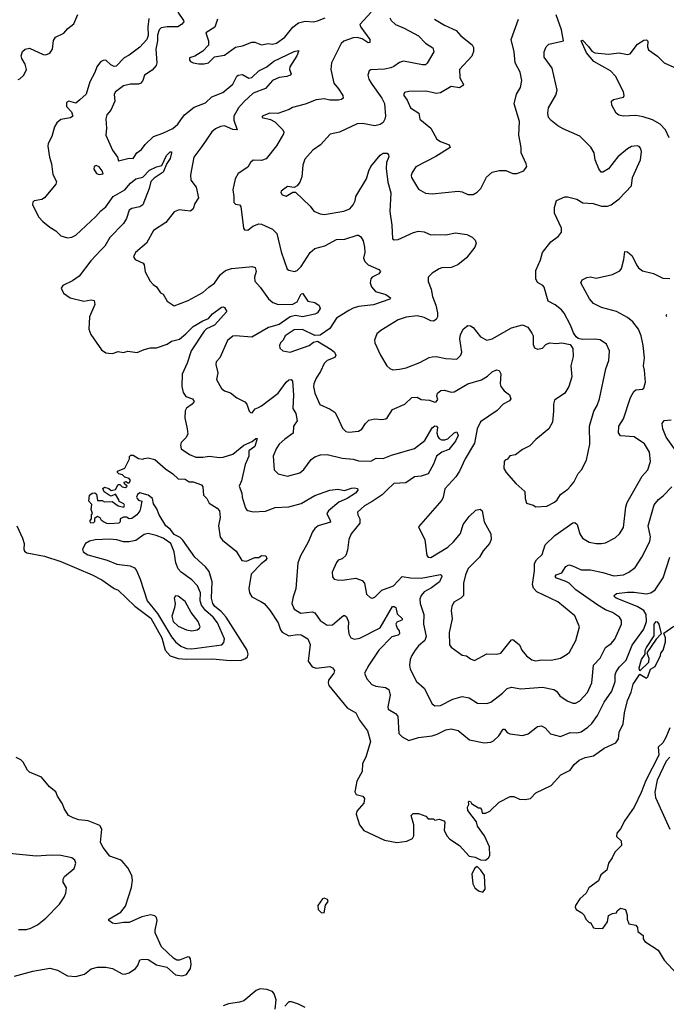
# Model space of a CAD drawing. Extents: x 2199565 to 2323334, y 894172 to 1018966.
# Tile 107 of 256: x 2280244 to 2284979, y 927482 to 934690. Entities that reach past the tile are written whole.
import ezdxf

# ---------------------------------------------------------------- set-up
doc = ezdxf.new("R2010")
doc.units = 0

msp = doc.modelspace()

# ---------------------------------------------------------------- linework, layer by layer
at = {"layer": '0CON10XD'}
for points in [[(2281401.1, 934745), (2281444, 934685), (2281445.7, 934674.3), (2281430, 934655), (2281401.7, 934638.3), (2281325, 934639.2), (2281279.1, 934630.9), (2281265.5, 934615), (2281253.4, 934576.6), (2281254.2, 934535), (2281240.8, 934475), (2281247.3, 934375), (2281243.8, 934355), (2281215, 934321.9), (2281158.6, 934285), (2281146.5, 934245), (2281132.5, 934225), (2281115, 934217.7), (2281055, 934217.8), (2281005, 934207.2), (2280945, 934163.1), (2280936.8, 934145), (2280940, 934095), (2280910.9, 934029.1), (2280882, 933995), (2280876, 933965), (2280880.6, 933895), (2280873.8, 933843.8), (2280925, 933734), (2280960.8, 933685), (2280967.5, 933657.5), (2281045, 933677.5), (2281075, 933673.3), (2281101.9, 933715), (2281135, 933740.6), (2281162.4, 933777.6), (2281224.8, 933835.2), (2281291.3, 933858.7), (2281365, 933894), (2281402.1, 933925), (2281424, 933956), (2281451.1, 933995), (2281521.2, 934048.8), (2281605, 934080.5), (2281650, 934125), (2281732.2, 934157.8), (2281805, 934219.2), (2281834, 934276), (2281844.6, 934285.4), (2281875, 934288.1), (2281922.7, 934262.7), (2281945, 934267.1), (2281995, 934316.1), (2282055, 934345.8), (2282104.4, 934385.6), (2282255, 934458), (2282285.6, 934465.6), (2282286.7, 934456.7), (2282274.2, 934425), (2282222.2, 934345), (2282220.5, 934325), (2282231.9, 934295), (2282225.7, 934285), (2282200, 934275), (2282145, 934267.8), (2282095, 934246.2), (2282043.2, 934186.8), (2281955, 934152.3), (2281888.6, 934091.4), (2281845.3, 934045), (2281812.7, 933985), (2281813.4, 933955), (2281836, 933885), (2281805, 933886.9), (2281745, 933913.5), (2281715, 933909.2), (2281678.5, 933891.5), (2281651.5, 933868.5), (2281578.7, 933761.3), (2281518.5, 933685), (2281494.3, 933555.7), (2281498, 933515), (2281535.7, 933465), (2281554, 933385), (2281526, 933344), (2281513.8, 933305), (2281495, 933289.2), (2281412.2, 933297.8), (2281376.1, 933283.9), (2281314, 933205), (2281223.7, 933146.3), (2281172.9, 933055), (2281091.2, 932985), (2281077.5, 932955), (2281090, 932935), (2281148.6, 932908.6), (2281155.8, 932895.8), (2281164, 932845), (2281199.2, 932775), (2281220.9, 932750.9), (2281246.2, 932735), (2281275, 932691.2), (2281295, 932680), (2281325, 932628.8), (2281375, 932596), (2281478.8, 932635), (2281585, 932691.9), (2281628.1, 932731.9), (2281669.8, 932760.2), (2281715.3, 932824.7), (2281752, 932855), (2281795, 932869.6), (2281925, 932881.5), (2281945, 932882.9), (2281968.8, 932875), (2281975.7, 932845.7), (2281964.4, 932805), (2281966.9, 932775), (2282005, 932732.9), (2282065.5, 932645.5), (2282098.8, 932618.8), (2282135.8, 932605.8), (2282245, 932608.5), (2282276.4, 932625), (2282305, 932682.5), (2282316.7, 932685), (2282326, 932674), (2282355, 932628.9), (2282405, 932620.7), (2282437.2, 932597.2), (2282443.8, 932575), (2282425, 932544.7), (2282405, 932534.7), (2282315, 932513.7), (2282265, 932524.5), (2282225, 932515.2), (2282145, 932458.3), (2282065, 932436.1), (2281945, 932366), (2281825, 932376.2), (2281805, 932372.2), (2281765, 932342.5), (2281710.8, 932215), (2281683.3, 932185), (2281680, 932165), (2281694.2, 932105), (2281685.6, 932055), (2281721.2, 931991.2), (2281745, 931973.5), (2281788.8, 931958.8), (2281835, 931921.4), (2281892.3, 931892.3), (2281907.5, 931875), (2281923.8, 931825), (2281935, 931813.8), (2281947.3, 931812.7), (2281968.6, 931841.4), (2281992.3, 931852.3), (2282015, 931862.9), (2282137.1, 931955), (2282195, 932036.7), (2282215, 932054.3), (2282232.5, 932055), (2282242.7, 932042.7), (2282249.7, 931945), (2282243.5, 931845), (2282266.1, 931806.1), (2282276.3, 931753.7), (2282250, 931715), (2282248, 931662), (2282185, 931619.2), (2282145, 931583.3), (2282121.8, 931548.2), (2282099.4, 931495), (2282108.8, 931395), (2282135.8, 931365.8), (2282205, 931347.5), (2282296.3, 931373.7), (2282325, 931397.5), (2282378.9, 931471.1), (2282405, 931489.4), (2282446.1, 931503.9), (2282495, 931506.8), (2282605, 931480.5), (2282687.3, 931472.7), (2282725, 931460.5), (2282815, 931458.6), (2282855, 931480), (2282905, 931477.8), (2282967, 931503), (2283135, 931550), (2283211.5, 931608.5), (2283265, 931702.5), (2283285, 931717.8), (2283296, 931715), (2283302.9, 931705), (2283300, 931665), (2283305, 931638.8), (2283315, 931624.3), (2283333.9, 931613.9), (2283356.3, 931613.7), (2283378.3, 931621.7), (2283425, 931665.8), (2283445, 931673.3), (2283454.4, 931645), (2283435.4, 931605), (2283386.6, 931543.4), (2283335, 931524.7), (2283296.3, 931493.7), (2283275, 931436), (2283235, 931365.8), (2283185, 931349.1), (2283135, 931343.3), (2283071.5, 931298.5), (2282985, 931295.3), (2282933.6, 931246.4), (2282897.8, 931212.2), (2282825, 931162.2), (2282768.1, 931131.9), (2282716.7, 931085), (2282719.2, 931065), (2282734.5, 931035), (2282735.8, 931005), (2282670.6, 930925), (2282655.5, 930884.5), (2282644.2, 930805.8), (2282631.7, 930768.3), (2282605, 930743.3), (2282577, 930733), (2282564, 930716), (2282533.3, 930645), (2282535, 930612.5), (2282547.5, 930595), (2282568.3, 930588.3), (2282605, 930586.2), (2282705, 930602.2), (2282753.3, 930585), (2282770, 930565), (2282785, 930483.8), (2282810.3, 930460.3), (2282825, 930455.8), (2282845, 930462.5), (2282895, 930513.3), (2282982.5, 930545), (2283045, 930614.4), (2283105, 930604.6), (2283185, 930601.9), (2283325, 930627.5), (2283333.8, 930623.8), (2283335.7, 930615), (2283317.8, 930575), (2283259.1, 930530.9), (2283205, 930502.7), (2283183.6, 930475), (2283173.3, 930446.7), (2283176.1, 930415), (2283203.8, 930335), (2283200.4, 930265), (2283221.8, 930175), (2283211.5, 930145), (2283164.4, 930105), (2283140.5, 930075), (2283114.6, 930035.4), (2283104.5, 930005.5), (2283099.2, 929965), (2283104.3, 929935), (2283148.8, 929845), (2283205, 929797.5), (2283265, 929682.5), (2283285, 929666.2), (2283325, 929668.6), (2283415, 929715.5), (2283485.5, 929734.5), (2283535.4, 929725.4), (2283595.9, 929685.9), (2283665, 929684), (2283695, 929693.8), (2283780.7, 929759.3), (2283815, 929792.9), (2283845, 929802.5), (2283915, 929790.8), (2284073.7, 929803.7), (2284155, 929785.8), (2284174.3, 929774.3), (2284200.7, 929740.7), (2284252.4, 929702.4), (2284295, 929687.1), (2284315, 929687.1), (2284347, 929703), (2284402.2, 929765), (2284432.7, 929835), (2284445.5, 929964.5), (2284495, 930016.9), (2284535, 930092.9), (2284575, 930123.1), (2284602.5, 930155), (2284650.6, 930265), (2284651.7, 930291.7), (2284636.2, 930315), (2284585, 930350), (2284535, 930370), (2284477.1, 930405), (2284317.1, 930517.1), (2284267.5, 930565), (2284238.6, 930578.6), (2284175, 930602.1), (2284164.4, 930615), (2284173.6, 930626.4), (2284215, 930640), (2284243.3, 930686.7), (2284265, 930698.8), (2284292.8, 930692.8), (2284355, 930662.9), (2284425, 930663.5), (2284515, 930643.8), (2284595, 930617.9), (2284665, 930625.5), (2284705.3, 930644.7), (2284750.2, 930679.8), (2284800, 930755), (2284859.8, 930870.2), (2284863.3, 930905), (2284847.5, 930985), (2284891.1, 931138.9), (2284921.7, 931178.3), (2284956, 931204), (2285020.5, 931269.5)], [(2282816.8, 934745), (2282735.7, 934655), (2282742.2, 934635), (2282808.1, 934545), (2282807.6, 934522.4), (2282795, 934520), (2282751.1, 934551.1), (2282715, 934559.7), (2282685, 934556.5), (2282617.5, 934532.5), (2282598.1, 934515), (2282527.1, 934375), (2282523.1, 934325), (2282544.5, 934225), (2282579.2, 934185), (2282611.2, 934135), (2282612, 934115), (2282600, 934105), (2282578, 934102), (2282515, 934101.5), (2282475, 934110.8), (2282415, 934102.9), (2282335, 934072.1), (2282242.6, 934047.4), (2282216.3, 934033.7), (2282135, 934002.5), (2282075, 934005.6), (2282020, 933985), (2282020, 933975), (2282080.5, 933960.5), (2282113, 933943), (2282170.6, 933885), (2282177.7, 933867.7), (2282175.4, 933855), (2282125, 933767.5), (2282048.2, 933671.8), (2282015, 933660), (2281955, 933663.1), (2281934.5, 933645.5), (2281915, 933611.2), (2281845, 933563.8), (2281823.1, 933525), (2281804.5, 933445), (2281813.1, 933395), (2281812.5, 933352.5), (2281825, 933338.8), (2281854.3, 933334.3), (2281863.2, 933323.2), (2281883.3, 933165), (2281890.7, 933150.7), (2281915, 933150), (2281951.3, 933178.7), (2281995, 933196.9), (2282015, 933194.3), (2282095, 933155.6), (2282127.1, 933125), (2282158.3, 932991.7), (2282203.8, 932865), (2282215, 932856.7), (2282257, 932847), (2282275, 932853.8), (2282305.4, 932884.6), (2282371.8, 932985), (2282405, 933015.4), (2282478.8, 933035), (2282565, 933080.6), (2282625.6, 933084.4), (2282715, 933113.3), (2282725, 933113.3), (2282741.7, 933101.7), (2282760.5, 933070.5), (2282769.4, 933025), (2282770.6, 932985), (2282762.9, 932945), (2282770.9, 932920.9), (2282796.7, 932896.7), (2282875, 932862), (2282886, 932846), (2282875, 932830.8), (2282826.2, 932805), (2282816.5, 932793.5), (2282811.1, 932765), (2282820, 932735), (2282850.6, 932700.6), (2282925, 932678.9), (2282960.6, 932655), (2282955, 932643.6), (2282835, 932602.2), (2282725, 932589.6), (2282685, 932578.9), (2282655, 932561.5), (2282565, 932506.2), (2282515, 932429.5), (2282445, 932380.8), (2282405, 932377.5), (2282315, 932421.8), (2282255, 932420.4), (2282189.2, 932375), (2282173.8, 932345), (2282153.3, 932325), (2282146.2, 932305), (2282150, 932285), (2282170, 932265), (2282225, 932255.8), (2282365, 932305.8), (2282395, 932328.8), (2282425, 932336.7), (2282525, 932276.5), (2282550.6, 932255), (2282558.6, 932235), (2282552.1, 932217.9), (2282495, 932195.6), (2282475, 932174.2), (2282446.2, 932113.8), (2282414.5, 932065), (2282398.1, 932025), (2282396.9, 932005), (2282405.7, 931955), (2282443.2, 931873.2), (2282518.3, 931838.3), (2282554.3, 931814.3), (2282584.4, 931754.4), (2282608.8, 931698.8), (2282632.5, 931675), (2282655, 931670), (2282725, 931677.1), (2282748.5, 931691.5), (2282775.7, 931735), (2282801.9, 931758.1), (2282845, 931767.5), (2282895, 931762.5), (2282925, 931767.5), (2282935.7, 931775), (2282975, 931837.5), (2283064.2, 931875.8), (2283115, 931923.8), (2283155, 931926.2), (2283185, 931910), (2283245, 931903.8), (2283285, 931890), (2283295, 931893.3), (2283305, 931910), (2283300, 931935), (2283303.3, 931955), (2283327.5, 931975), (2283355, 931977.5), (2283403, 931963), (2283425, 931966.9), (2283526, 932025), (2283625.8, 932054.2), (2283669.8, 932080.2), (2283705, 932112), (2283736.1, 932126.1), (2283755, 932121.2), (2283767.9, 932097.9), (2283763.5, 932025), (2283768.5, 932005), (2283793.1, 931973.1), (2283830.5, 931945), (2283840.8, 931915), (2283829.8, 931900.2), (2283783.8, 931875), (2283740.9, 931829.1), (2283618.9, 931745), (2283594.6, 931695), (2283575, 931590), (2283505.6, 931475), (2283465.4, 931384.6), (2283437, 931343), (2283357.1, 931255), (2283345.6, 931195), (2283335, 931173.8), (2283163.6, 930976.4), (2283211.2, 930881.2), (2283225, 930767.5), (2283235.8, 930755.8), (2283254.1, 930754.1), (2283380.3, 930829.7), (2283421.7, 930868.3), (2283471.7, 930928.3), (2283492.7, 930995), (2283536.4, 931053.6)], [(2280233.6, 934253.6), (2280245, 934256.7), (2280273.8, 934285), (2280293.3, 934325), (2280283.3, 934365), (2280258.8, 934405), (2280253.8, 934425), (2280265, 934456.7), (2280285, 934474), (2280315, 934481.2), (2280415, 934436), (2280435, 934432.5), (2280465, 934444.2), (2280485, 934474.2), (2280492.2, 934537.8), (2280506.5, 934563.5), (2280567.7, 934592.3), (2280596.2, 934625), (2280641.2, 934658.8), (2280670.5, 934729.5)], [(2281191, 934699), (2281182.9, 934635), (2281183.8, 934575), (2281175.5, 934545), (2281125, 934489.2), (2281045, 934429.5), (2281009.5, 934410.5), (2280950.4, 934349.6), (2280935, 934348.5), (2280910.8, 934360.8), (2280875, 934394.3), (2280855, 934392.2), (2280835, 934381.1), (2280808.9, 934345), (2280795, 934303.8), (2280756.9, 934235), (2280730.8, 934145), (2280685, 934104.4)], [(2281693.8, 934695), (2281672.9, 934635), (2281607.5, 934595), (2281625.8, 934535), (2281625.9, 934504.1), (2281585, 934460), (2281526.7, 934423.3), (2281488.3, 934411.7), (2281487.5, 934395), (2281495, 934383.3), (2281515, 934373.3), (2281555, 934366.7), (2281595, 934366.2), (2281625.9, 934374.1), (2281670.5, 934419.5), (2281745, 934430), (2281825, 934489.1), (2281875, 934499.5), (2281943.9, 934526.1), (2281965, 934525.5), (2282015, 934506.9), (2282063.6, 934516.4), (2282095, 934511.9), (2282125, 934517.8), (2282185, 934562.5), (2282245, 934636.5), (2282285, 934668.2), (2282335, 934680.6), (2282395, 934675.6), (2282425, 934681.8), (2282480.8, 934705)], [(2282954.4, 934705), (2282964.5, 934684.5), (2282996, 934655), (2283058.8, 934628.8), (2283165, 934571.8), (2283215, 934518.5), (2283270, 934485), (2283275.7, 934455), (2283228.7, 934371.3), (2283215, 934360.8), (2283195, 934359.4), (2283055, 934387.5), (2283025, 934376.9), (2282985, 934347.1), (2282962.2, 934337.8), (2282915, 934326.9), (2282815, 934323.8), (2282803.8, 934315), (2282793.8, 934285), (2282800.8, 934255), (2282817.1, 934225), (2282896.8, 934116.8), (2282915, 934076.2), (2282923.1, 933985), (2282918.6, 933961.4), (2282905, 933938.6), (2282885, 933923.6), (2282845, 933913.2), (2282755, 933930), (2282715, 933927.3), (2282585, 933867.5), (2282516.8, 933853.2), (2282447, 933773), (2282391.2, 933735), (2282331.7, 933668.3), (2282318.1, 933625), (2282311.3, 933538.7), (2282295, 933500), (2282275.9, 933474.1), (2282255, 933462.5), (2282205, 933470), (2282160, 933435), (2282157.5, 933425), (2282167, 933407), (2282195, 933398.8), (2282245, 933427.5), (2282265, 933427.5), (2282371.2, 933325)], [(2282371.2, 933325), (2282397.7, 933287.7), (2282445, 933269.2), (2282475, 933264.3), (2282617.7, 933287.7), (2282662, 933305), (2282686.9, 933335), (2282700, 933365), (2282704.6, 933395.4), (2282783.5, 933525), (2282800, 933585), (2282815, 933616), (2282885, 933698.8), (2282905, 933712.5), (2282935, 933712.5), (2282945, 933700), (2282946.2, 933686.2), (2282930.8, 933645), (2282928.3, 933601.7), (2282940.5, 933500.5), (2282962.9, 933422.9), (2282955.6, 933285), (2282970, 933185), (2282975, 933086.7), (2282987.5, 933077.5), (2283015, 933081.5), (2283127.2, 933132.8), (2283165, 933141.9), (2283205, 933137.1), (2283254.2, 933115.8), (2283285, 933116.9), (2283365.7, 933114.3), (2283435, 933130.8), (2283518.8, 933118.8), (2283558.3, 933098.3), (2283580, 933075), (2283586, 933055), (2283578, 933025), (2283515, 932948), (2283453.8, 932895), (2283405, 932877.1), (2283335, 932872.5), (2283315, 932865.5), (2283264.6, 932835.4), (2283235.8, 932805), (2283234.3, 932774.3), (2283257, 932717), (2283266.1, 932663.9), (2283291.3, 932601.3), (2283304.3, 932545), (2283304.2, 932515.8), (2283293.3, 932495), (2283275, 932484), (2283255, 932485.8), (2283205, 932510.5), (2283155, 932521.8), (2283075, 932511.5), (2283015, 932491.9), (2282890, 932415), (2282859.5, 932390.5), (2282842, 932345), (2282844.2, 932325), (2282887.5, 932235), (2282933.8, 932155), (2282955, 932136.2), (2282977.5, 932127.5), (2283025, 932130.6), (2283075, 932142.2), (2283175, 932181.5), (2283242.2, 932217.8), (2283265, 932222.7), (2283295, 932224.5), (2283365, 932209.4), (2283445, 932204.2), (2283473.8, 932235), (2283482, 932255), (2283468.5, 932355), (2283471.1, 932385), (2283493, 932427), (2283525, 932450.8), (2283545, 932449.2), (2283565, 932438), (2283617.8, 932367.8), (2283665, 932343.1), (2283705, 932353.1), (2283845, 932434.4), (2283925, 932455.8), (2283965, 932439.2), (2283995.6, 932395), (2284003.3, 932375), (2284005, 932312.5), (2284015, 932287.5), (2284035, 932277.5), (2284072.5, 932285), (2284097, 932313), (2284125, 932324.2), (2284175, 932319.2), (2284215, 932324), (2284275, 932312.5), (2284293.9, 932283.9), (2284297.1, 932225), (2284280, 932155), (2284287.5, 932075), (2284265, 932003.8), (2284235, 931956.2), (2284160, 931905), (2284152, 931875), (2284154, 931825), (2284145, 931743.3), (2284118, 931695), (2284025, 931618), (2283979.1, 931570.9), (2283925, 931543.8), (2283876.1, 931503.9), (2283833.9, 931496.1), (2283816.4, 931473.6), (2283800, 931465), (2283792.5, 931455), (2283790, 931405), (2283806.7, 931375), (2283877.5, 931295), (2283944, 931235), (2283946.2, 931185), (2283955, 931150), (2284005, 931136.7), (2284025, 931123.8), (2284105, 931128), (2284160.9, 931159.1), (2284179.2, 931175), (2284205, 931214), (2284257.8, 931252.2), (2284278.6, 931275), (2284302.5, 931305), (2284335, 931368.8), (2284358, 931395), (2284395.7, 931465), (2284418.3, 931581.7), (2284415.7, 931715), (2284449.4, 931825), (2284471.9, 931865), (2284488.9, 931915), (2284535.7, 932134.3), (2284557.5, 932195), (2284563, 932267), (2284542.5, 932315), (2284495, 932346.2), (2284455, 932352), (2284365, 932348), (2284335, 932356.2), (2284318.8, 932368.8), (2284298.8, 932398.8), (2284277.5, 932455), (2284230.9, 932540.9), (2284211.2, 932565), (2284165, 932603.3), (2284115, 932630), (2284085, 932731.2), (2284075, 932743.8), (2284035.6, 932765.6), (2284023.3, 932793.3), (2284024, 932855), (2284058.8, 932931.2), (2284072, 932985), (2284134.2, 933065), (2284188.8, 933105), (2284211.2, 933135), (2284211.2, 933165), (2284161.4, 933275), (2284160, 933315), (2284175, 933367.5), (2284235, 933393.3), (2284255, 933393.8), (2284325, 933376.7), (2284368.3, 933348.3), (2284444.6, 933344.6), (2284505, 933324.5), (2284547.5, 933325), (2284575, 933334.4), (2284635, 933379.2), (2284725.5, 933474.5), (2284731.9, 933535), (2284789.5, 933665), (2284798.1, 933725), (2284790.5, 933750.5), (2284781.2, 933761.2), (2284766.1, 933766.1), (2284725, 933761.2), (2284695, 933743.8), (2284625, 933686.2), (2284597.8, 933652.2), (2284555, 933598.8), (2284515, 933573.8), (2284502.5, 933575), (2284485, 933597.5), (2284459.4, 933665), (2284450.6, 933715), (2284427.2, 933757.2), (2284345, 933837.5), (2284225, 933890.6), (2284185, 933914.3), (2284135, 933951.4), (2284117.1, 933975), (2284111.9, 934005), (2284115.8, 934045), (2284171.2, 934138.8), (2284179.4, 934175), (2284144.4, 934334.4), (2284086, 934415), (2284084.2, 934455), (2284098.8, 934491.2), (2284118.8, 934511.2), (2284226.7, 934535), (2284212.9, 934615), (2284172.2, 934725)], [(2283281.2, 934695), (2283355, 934650), (2283441.3, 934611.3), (2283475, 934572.5), (2283557.4, 934507.4), (2283566.6, 934486.6), (2283567.9, 934457.9), (2283555, 934424.2), (2283463.7, 934326.3), (2283468.5, 934265), (2283494, 934215), (2283487.5, 934205), (2283465, 934191.4), (2283405, 934200), (2283325, 934154.5), (2283295, 934150.5), (2283265, 934156.5), (2283218, 934168), (2283095, 934165.8), (2283063.2, 934156.8), (2283056, 934145), (2283058, 934135), (2283081.3, 934101.3), (2283107.1, 934045), (2283166.9, 934006.9), (2283175, 933961.2), (2283255.6, 933895), (2283300, 933815), (2283325, 933797.8), (2283390, 933775), (2283396.2, 933755), (2283290.7, 933689.3), (2283146.3, 933613.7), (2283117.4, 933572.6), (2283110.9, 933549.1), (2283114.3, 933535), (2283165, 933450), (2283215, 933421.4), (2283265.6, 933415.6), (2283455, 933434.4), (2283485, 933429.4), (2283525, 933411.4), (2283565, 933411.4)], [(2283565, 933411.4), (2283595, 933428.1), (2283621.9, 933455), (2283663.7, 933536.3), (2283703.3, 933575), (2283755, 933587.1), (2283805, 933586), (2283855, 933563.8), (2283885, 933563.8), (2283935.8, 933584.2), (2283956.7, 933615), (2283953.3, 933635), (2283916.2, 933715), (2283917.1, 933755), (2283900, 933845), (2283903.5, 933945), (2283864.3, 934075), (2283881.9, 934145), (2283911.4, 934195), (2283920.5, 934245), (2283909.6, 934305), (2283872.1, 934375), (2283865.4, 934455), (2283842.3, 934545), (2283897.1, 934695)], [(2285000.4, 933825), (2284972.5, 933885), (2284934.4, 933925), (2284877.3, 933957.3), (2284809.9, 933979.9), (2284755, 933988.3), (2284663.7, 933983.7), (2284631.7, 933991.7), (2284611.1, 934005), (2284580.6, 934065), (2284577.1, 934092.9), (2284593.1, 934106.9), (2284665, 934123.3), (2284670, 934135), (2284665, 934162.5), (2284606.8, 934276.8), (2284570, 934315), (2284447.6, 934385), (2284395, 934448.9), (2284354.7, 934535.3), (2284365, 934540.8), (2284410.5, 934495), (2284435, 934458.9), (2284455, 934448.7), (2284555, 934437.5), (2284635, 934448.9), (2284695.5, 934434.5), (2284715, 934440.8), (2284768.8, 934511.2), (2284815, 934539.4), (2284835, 934544), (2284844.2, 934534.2), (2284842.1, 934492.1), (2284849.4, 934469.4), (2284915, 934424.3), (2284964.1, 934374.1), (2285033.3, 934343.3)], [(2280685, 934104.4), (2280655, 934078.5), (2280605, 934093.1), (2280586, 934085), (2280585.8, 934055), (2280623.1, 934015), (2280632.5, 933985), (2280617.2, 933972.8), (2280545, 933959.1), (2280515, 933936.2), (2280499, 933905), (2280479.2, 933835), (2280452.2, 933785), (2280449.2, 933765), (2280462.5, 933685), (2280478.1, 933635), (2280487, 933557), (2280513.3, 933505), (2280510, 933485), (2280425.8, 933385), (2280405.3, 933374.7), (2280349.4, 933365), (2280339.3, 933355), (2280336.9, 933335), (2280385.2, 933245.2), (2280412.7, 933212.7), (2280465, 933170.8), (2280510, 933145), (2280545, 933106.7), (2280593.9, 933093.9), (2280625, 933098.8), (2280655, 933112.9), (2280801.4, 933248.6), (2280838.3, 933291.7), (2280875, 933321.1), (2280929.1, 933395), (2281014.5, 933445), (2281055, 933492.9), (2281094.4, 933525), (2281145, 933537.5), (2281195, 933588.2), (2281245, 933612.5), (2281285, 933622.5), (2281318.1, 933695), (2281345, 933722), (2281355, 933722.5), (2281356.6, 933716.6), (2281346.9, 933675), (2281322.5, 933637.5), (2281296, 933575), (2281229.7, 933530.3), (2281205.4, 933504.6), (2281192.2, 933455), (2281145, 933335.7), (2281125, 933320.8), (2281065, 933306.9), (2281046.7, 933295), (2281025.9, 933234.1), (2281005, 933198.5), (2280904.5, 933095.5), (2280867, 933033), (2280837.7, 933002.3), (2280765.3, 932925), (2280678.5, 932811.5), (2280631.9, 932778.1), (2280561.2, 932745), (2280546.7, 932725), (2280565, 932687.5), (2280615, 932653.8), (2280715, 932630.8), (2280768.8, 932638.8), (2280790, 932635), (2280794.2, 932605), (2280756.4, 932515), (2280750, 932425), (2280765.7, 932385), (2280843.4, 932273.4), (2280875, 932252.5), (2280895, 932248), (2280925, 932247.5), (2280965, 932260), (2281005, 932254), (2281035, 932264), (2281105, 932253.3), (2281155, 932276.7), (2281202.7, 932287.3), (2281245, 932287.5), (2281325, 932314.3), (2281355, 932337.1), (2281415, 932350.5), (2281459.7, 932390.3), (2281515, 932443.9), (2281585, 932486.2), (2281627, 932503), (2281655, 932535.8), (2281721.2, 932585), (2281735, 932588.1), (2281745, 932582.5), (2281760.8, 932555), (2281670.8, 932455), (2281612.9, 932427.1), (2281595, 932410.6), (2281500.9, 932265), (2281470.9, 932175), (2281433.9, 932096.1), (2281430.4, 932005), (2281441.3, 931961.3), (2281461.5, 931931.5), (2281508.8, 931915), (2281522, 931895), (2281507.5, 931875), (2281465, 931845.7), (2281455, 931826.7), (2281453.2, 931775), (2281471.8, 931695), (2281474.5, 931655.5), (2281460.6, 931629.4), (2281427.1, 931595), (2281421.9, 931575), (2281427.5, 931547.5), (2281487.4, 931507.4), (2281535, 931486.9), (2281585, 931487.1), (2281635, 931495.8), (2281705, 931485.7), (2281735, 931487.1), (2281805, 931510.5), (2281885, 931576.5), (2281947.2, 931602.8), (2281973.3, 931625), (2281983, 931623), (2281965.2, 931564.8), (2281921.5, 931535), (2281921.2, 931495), (2281896.5, 931435), (2281868.9, 931315), (2281851.2, 931275), (2281872, 931225), (2281872.5, 931195), (2281895, 931122.5), (2281904.2, 931104.2), (2281916, 931096), (2281955, 931086.7), (2282045, 931092.5), (2282115, 931120), (2282215.4, 931124.6), (2282305, 931148.8), (2282405, 931206.2), (2282515, 931246), (2282575, 931252.5), (2282623.3, 931243.3), (2282675, 931261.5), (2282695, 931262.7), (2282717.1, 931257.1), (2282721.4, 931245), (2282702.9, 931225), (2282641.4, 931185), (2282581.5, 931158.5), (2282504.5, 931095), (2282493.9, 931073.9), (2282518.2, 931025), (2282519.1, 931010.9), (2282430.8, 930985), (2282404.7, 930965.3), (2282388.3, 930941.7), (2282357.1, 930865), (2282300.8, 930765), (2282280.8, 930715), (2282267, 930523), (2282245.8, 930465), (2282238, 930415), (2282254.3, 930374.3), (2282302.5, 930345), (2282385, 930355.5), (2282405, 930348.9), (2282445, 930291.9), (2282495, 930256.9), (2282535, 930259.1), (2282585, 930303.3), (2282615, 930327.1), (2282625, 930327.5), (2282638, 930318), (2282652.4, 930282.4), (2282649.5, 930235), (2282655, 930193.3), (2282668.8, 930165), (2282695, 930154.2), (2282735, 930161.8), (2282883, 930237), (2282975, 930394), (2282987.5, 930395), (2282997.9, 930387.9), (2283009.5, 930339.5), (2283046.7, 930305), (2283042, 930295), (2283005, 930279.2), (2282998.9, 930265), (2283009.1, 930235), (2283023.8, 930215), (2283025.3, 930194.7), (2283014.7, 930185.3), (2282968.3, 930171.7), (2282874.6, 930075), (2282800, 929965), (2282770, 929905), (2282786, 929865), (2282823.4, 929823.4), (2282851.5, 929811.5), (2282922.1, 929802.1), (2282946.3, 929786.3), (2282956.9, 929745), (2282939.3, 929659.3), (2282943.4, 929643.4), (2282995, 929611.1), (2283012.4, 929592.4), (2283021.2, 929465), (2283045, 929441.2), (2283093.2, 929413.2), (2283164.2, 929435.8), (2283265, 929447.1), (2283301.3, 929458.7), (2283365, 929492.3), (2283405, 929499.6), (2283455, 929487.1), (2283537.2, 929417.2), (2283645, 929396.9), (2283695, 929400), (2283715, 929410.8), (2283752.8, 929447.2), (2283785, 929496.2), (2283795, 929496), (2283815, 929472.5), (2283832.6, 929462.6), (2283925, 929449.2), (2283967, 929463), (2284035, 929516.2), (2284065, 929521.2), (2284091.2, 929505), (2284131.7, 929461.7), (2284205, 929441.4), (2284275, 929470.5), (2284325, 929469.6), (2284355, 929476.2), (2284405, 929510), (2284435, 929538.5), (2284474.6, 929595), (2284525, 929694.2), (2284580.9, 929775), (2284603.9, 929846.1), (2284604.6, 929895), (2284611.5, 929915), (2284637.2, 929952.8), (2284685, 930002.2), (2284728.1, 930111.9), (2284815, 930227.9), (2284834.4, 930285), (2284831.9, 930335), (2284814, 930365), (2284765, 930393), (2284611.5, 930455), (2284598.8, 930465), (2284597.1, 930475), (2284615, 930490.5), (2284695, 930500), (2284745, 930499.5), (2284832.6, 930487.4), (2284865, 930494), (2284898.5, 930515), (2284956.2, 930605), (2285004.6, 930755)], [(2280825, 933556.2), (2280855, 933562.5), (2280848, 933585), (2280825, 933613.8), (2280805, 933623.8), (2280788.8, 933615), (2280786.2, 933595), (2280806.7, 933565), (2280825, 933556.2)], [(2283536.4, 931053.6), (2283585, 931100), (2283615, 931106), (2283630, 931095), (2283645.6, 931015), (2283694.5, 930925), (2283697.1, 930885), (2283684.5, 930855), (2283638.7, 930801.3), (2283612.5, 930755), (2283528.3, 930671.7), (2283508.8, 930625), (2283493.9, 930565), (2283494.4, 930475), (2283475.4, 930454.6), (2283424.5, 930425.5), (2283408.6, 930395), (2283403.1, 930365), (2283410, 930305), (2283389.4, 930205), (2283392.5, 930112.5), (2283405, 930096.2), (2283485, 930038.8), (2283515, 930033.8), (2283545, 930010.8), (2283575, 930000), (2283665, 930046.5), (2283735, 930044.3), (2283767, 930053), (2283845, 930150), (2283855, 930152.5), (2283865.8, 930145.8), (2283904.3, 930114.3), (2283921.4, 930075), (2283955, 930033.3), (2283995, 930004.4), (2284025, 929995.6), (2284065, 930003.1), (2284135, 930001.4), (2284205, 930017.1), (2284253.8, 930045), (2284269.3, 930060.7), (2284315.6, 930145), (2284344.2, 930245), (2284310, 930325), (2284185, 930428.1), (2284030.8, 930500.8), (2284007.6, 930527.6), (2284000, 930555), (2284013.8, 930655), (2284015, 930710), (2284028.6, 930735), (2284070, 930775), (2284091.9, 930845), (2284162.5, 930915), (2284295, 931007.5), (2284308.8, 931008.8), (2284325.5, 930995.5), (2284345.6, 930925), (2284365, 930894), (2284415, 930865.7), (2284465, 930855.7), (2284505, 930854.4), (2284535, 930861.4), (2284605, 930897.5), (2284637.5, 930925), (2284666.3, 930973.7), (2284683.2, 931125), (2284692.1, 931155), (2284802.2, 931347.8), (2284844.2, 931395), (2284862.5, 931455), (2284856.9, 931525), (2284818.6, 931585), (2284745, 931635.4), (2284645, 931644.3), (2284629.4, 931665), (2284632.2, 931715), (2284665, 931768.8), (2284716.4, 931925), (2284741.1, 931968.9), (2284755, 931980), (2284804.1, 931985.9), (2284815, 931993.8), (2284827.7, 932037.7), (2284820, 932125), (2284811.1, 932155), (2284818.5, 932215), (2284810, 932305), (2284795.3, 932375), (2284776.7, 932425), (2284735, 932478.2), (2284695, 932510.5), (2284615, 932554.1), (2284505, 932582.3), (2284445, 932611.9), (2284416.7, 932646.7), (2284354.2, 932765), (2284363, 932787), (2284396.6, 932803.4), (2284425, 932806.9), (2284465, 932798), (2284585, 932825.7), (2284638.8, 932851.2), (2284650.5, 932869.5), (2284669.2, 932935), (2284676.7, 932993.3), (2284695, 932990), (2284730.3, 932960.3), (2284760, 932895), (2284775, 932872.9), (2284805, 932852.2), (2284885, 932833.3), (2284955, 932798.5), (2285005, 932796.2)], [(2284983.8, 932515), (2284978.8, 932525), (2284984, 932535)], [(2285038.5, 931548.5), (2284977.5, 931635), (2284953.8, 931693.8), (2284948.8, 931735), (2284963.2, 931756.8), (2285015, 931761.9)], [(2280223.3, 930985), (2280265.6, 930895.6), (2280277.5, 930855), (2280274, 930815), (2280279.2, 930799.2), (2280295.9, 930785.9), (2280425, 930761.9), (2280545, 930724.5), (2280775, 930626.2), (2280845, 930588.3), (2280935, 930526.1), (2280965, 930513.8), (2281087.6, 930397.6), (2281205, 930308.4), (2281285, 930165.3), (2281309, 930075), (2281345, 930031.8), (2281405, 930013.8), (2281465, 930008.1), (2281655, 930012.1), (2281785, 929997.7), (2281868.6, 930001.4), (2281897.4, 930012.6), (2281911.2, 930025), (2281916.6, 930045), (2281909.7, 930075), (2281755.9, 930315.9), (2281718.6, 930358.6), (2281672.9, 930395), (2281659.4, 930415), (2281649.7, 930455), (2281654.3, 930575), (2281630.6, 930650.6), (2281604.3, 930684.3), (2281527.3, 930755), (2281439.5, 930879.5), (2281418.5, 930898.5), (2281375, 930922), (2281347.8, 930957.8), (2281315, 930985.6), (2281264.5, 931065), (2281249.2, 931109.2), (2281222.9, 931145), (2281215.9, 931185.9), (2281185, 931208.8), (2281125, 931227.5), (2281107, 931213), (2281100, 931195), (2281103.9, 931183.9), (2281115, 931172.5), (2281137.5, 931165), (2281130, 931115), (2281123.8, 931095), (2281102, 931065), (2281065, 931038), (2281046.7, 931036.7), (2281027, 931047), (2281005, 931047.5), (2280980, 931035), (2280980, 931015), (2280970, 931005), (2280905, 931000), (2280882.7, 931002.7), (2280857.5, 931015), (2280842.5, 931025), (2280833, 931043), (2280815, 931052.5), (2280791.7, 931038.3), (2280792.5, 931015), (2280785, 931007.5), (2280765, 931003.3), (2280760, 931015), (2280760, 931025), (2280770, 931035), (2280770, 931065), (2280777.5, 931075), (2280767.5, 931105), (2280771.7, 931141.7), (2280750, 931165), (2280755, 931210), (2280775, 931223.3), (2280795, 931227.5), (2280806.2, 931216.2), (2280815, 931170), (2280849.3, 931169.3), (2280865, 931160), (2280921.7, 931161.7), (2280965, 931130), (2281007.5, 931122.5), (2281012.5, 931135), (2281007.5, 931145), (2280971.7, 931161.7), (2280970, 931175), (2280946.4, 931216.4), (2280915, 931202.5), (2280898.3, 931208.3), (2280863.6, 931233.6), (2280853, 931257), (2280865, 931266.7), (2280897, 931257), (2280915, 931242.5), (2280945, 931250), (2280965, 931287.5), (2280977, 931287), (2280995, 931270), (2281020, 931265), (2281030, 931275), (2281011.7, 931291.7), (2281010, 931305), (2281025, 931310), (2281035, 931300), (2281045, 931300), (2281056.7, 931316.7), (2281045, 931332.5), (2281015, 931340), (2280997, 931357), (2280970, 931365), (2280960, 931375), (2280960, 931385), (2281013, 931407), (2281047.5, 931475), (2281048.3, 931491.7), (2281058.3, 931501.7), (2281075, 931502.5), (2281115, 931477.5), (2281145, 931472.5), (2281155, 931477.5), (2281185, 931482.5), (2281235, 931470.8), (2281310.9, 931400.9), (2281366, 931365), (2281405, 931330), (2281455, 931326.2), (2281485, 931308), (2281515, 931306), (2281576, 931285), (2281585, 931270), (2281590, 931210), (2281615, 931184), (2281631.1, 931151.1), (2281690.8, 931115), (2281706.2, 931095), (2281712.5, 931045), (2281700.9, 930985), (2281711.8, 930901.8), (2281729.8, 930879.8), (2281829.7, 930799.7), (2281871.3, 930731.3), (2281905, 930725.6), (2281965, 930753.8), (2281995, 930753.8), (2282015, 930768), (2282047.5, 930765), (2282053.3, 930745), (2282045, 930730), (2282013, 930707), (2281940, 930630), (2281922.5, 930525), (2281926.9, 930495), (2281944.2, 930465), (2282010.8, 930430.8), (2282035, 930416.9), (2282075, 930367.1), (2282135.8, 930275), (2282153.2, 930223.2), (2282165.5, 930205.5), (2282215, 930180), (2282275, 930189.2), (2282305, 930186.7), (2282355, 930157.5), (2282372, 930115), (2282355.9, 929995), (2282385, 929952.2), (2282415, 929941.8), (2282515.9, 929955.9), (2282535, 929946.2), (2282550, 929925), (2282544, 929905), (2282505.5, 929855), (2282502.5, 929835), (2282507.7, 929815), (2282642, 929652), (2282704.7, 929614.7), (2282732, 929562), (2282791.1, 929485), (2282813.8, 929405), (2282778.8, 929291.2), (2282753.6, 929245), (2282751.8, 929185), (2282712.5, 929115), (2282698, 929038), (2282707.7, 929017.7), (2282755.9, 929005.9), (2282768.3, 928988.3), (2282763.8, 928955), (2282714, 928895), (2282708, 928875), (2282732, 928795), (2282765, 928753.8), (2282915, 928684), (2283005, 928666.2), (2283080, 928675), (2283120, 928695), (2283130, 928715), (2283130, 928795), (2283110, 928865), (2283125, 928877.5), (2283165, 928877.5), (2283218.3, 928858.3), (2283235, 928840), (2283275, 928840), (2283285, 928830), (2283315, 928836.7), (2283350, 928825), (2283357.5, 928815), (2283352, 928755), (2283375, 928713.8), (2283395, 928692), (2283465.8, 928645), (2283535, 928567.1), (2283579.3, 928559.3), (2283618.3, 928538.3), (2283655, 928537.1), (2283678, 928555), (2283687.8, 928572.2), (2283684.2, 928634.2), (2283648.8, 928715), (2283597.5, 928785), (2283588.3, 928818.3), (2283525, 928900), (2283522.5, 928925), (2283532.5, 928945), (2283530, 928965), (2283535, 928970), (2283546.4, 928966.4), (2283551.7, 928951.7), (2283605, 928920), (2283615, 928920), (2283627, 928907), (2283631.7, 928881.7), (2283655, 928880), (2283687.5, 928895), (2283755, 928962.5), (2283835, 929003.8), (2283863.9, 929003.9), (2283905, 928982.5), (2283945, 928980), (2283985, 928988), (2284025, 929028.8), (2284136.4, 929083.6), (2284208, 929162), (2284274.2, 929195), (2284305, 929237.5), (2284340.3, 929269.7), (2284385, 929289.2), (2284445, 929300), (2284525, 929356.2), (2284610, 929395), (2284630, 929425), (2284633.8, 929475)], [(2281505, 930084.4), (2281725, 930113.1), (2281740.3, 930129.7), (2281743.3, 930156.7), (2281692.6, 930275), (2281660, 930315), (2281605.6, 930365.6), (2281575.7, 930405), (2281566.6, 930435), (2281567.1, 930495), (2281546.6, 930546.6), (2281505, 930588.2), (2281426.7, 930645), (2281405, 930670), (2281388.5, 930715), (2281376.2, 930795), (2281350.9, 930855), (2281295, 930893.8), (2281244.7, 930914.7), (2281185, 930928.2), (2281155, 930921.5), (2281095, 930877.7), (2281045, 930866.8), (2281005, 930868), (2280955, 930882.7), (2280905, 930887.7), (2280797.3, 930882.7), (2280755, 930871.8), (2280725.8, 930855), (2280703.8, 930815), (2280708.8, 930795), (2280742.6, 930772.6), (2280885, 930732.2), (2280955, 930704.4), (2281052.2, 930692.2), (2281086.1, 930676.1), (2281098.9, 930658.9), (2281125.6, 930595), (2281176.8, 930435), (2281253.6, 930343.6), (2281355, 930171.8), (2281384.8, 930134.8), (2281423.1, 930103.1), (2281465, 930087.5), (2281505, 930084.4)], [(2281505, 930216.1), (2281545, 930222.5), (2281561.9, 930235), (2281565.4, 930245), (2281551.2, 930285), (2281500.7, 930350.7), (2281455, 930430), (2281405, 930469.2), (2281385, 930471.2), (2281376.2, 930455), (2281381.9, 930415), (2281377.5, 930385), (2281357.2, 930322.8), (2281367.6, 930285), (2281405, 930249.7), (2281465, 930223.1), (2281505, 930216.1)], [(2284785, 929922.5), (2284780, 929945), (2284798.5, 930005), (2284824, 930045), (2284824.5, 930075), (2284833.8, 930095), (2284890, 930180), (2284890.9, 930265), (2284905, 930284.2), (2284912.5, 930282.5), (2284924.3, 930265), (2284942.5, 930195), (2284904.4, 930155.6), (2284836.7, 930055), (2284852.5, 930015), (2284850, 929985), (2284785, 929922.5)], [(2284633.8, 929475), (2284664, 929535), (2284672.5, 929615), (2284694.3, 929705), (2284722.5, 929767.5), (2284737.1, 929825), (2284785, 929900), (2284835, 929870), (2284845, 929880), (2284862.5, 929935), (2284897.5, 929955), (2284937.5, 930035), (2284938.3, 930051.7), (2284956.4, 930073.6), (2284973.3, 930135), (2284972.5, 930165), (2284961.7, 930198.3), (2285035, 930250)], [(2285005, 929506), (2284976, 929435), (2284953.3, 929395), (2284920, 929365), (2284922.5, 929337.5), (2284924.4, 929305), (2284829.2, 929120.8), (2284795, 929031.4), (2284745, 928926), (2284675, 928828), (2284644.4, 928765.6), (2284616.2, 928735), (2284615, 928710), (2284648.3, 928678.3), (2284651.2, 928645), (2284602, 928595), (2284584, 928555), (2284556.2, 928515), (2284543.8, 928465), (2284500.7, 928429.3), (2284483.3, 928385), (2284411.2, 928335), (2284391.2, 928295), (2284345, 928253.3), (2284314, 928205), (2284312.3, 928192.3), (2284320, 928175), (2284361.4, 928151.4), (2284376.7, 928135), (2284390, 928105), (2284415, 928080), (2284425, 928080), (2284445, 928042.5), (2284458.3, 928038.3), (2284515, 928037.5), (2284547.5, 928085), (2284555, 928132.5), (2284585, 928147.5), (2284615, 928152.5), (2284620, 928165), (2284645, 928186.7), (2284680, 928175), (2284692.5, 928135), (2284692.5, 928105), (2284705, 928070), (2284755, 928060), (2284767.5, 928045), (2284770, 928015), (2284810, 927985), (2284810.7, 927960.7), (2284822.3, 927942.3), (2284919.3, 927879.3), (2284962.5, 927805), (2285056.7, 927705)], [(2280676.7, 928833.3), (2280635, 928846.7), (2280602.5, 928865), (2280570, 928915), (2280558.3, 928948.3), (2280520, 929005), (2280508.3, 929038.3), (2280463.6, 929073.6), (2280403.6, 929143.6), (2280315, 929182.5), (2280302.5, 929195), (2280270, 929255), (2280252.3, 929272.3), (2280218.7, 929288.7)], [(2285005, 929290), (2284977.7, 929262.3), (2284913.1, 929123.1), (2284895.9, 929035), (2284900.4, 928995), (2285005, 928763.3)], [(2280205, 927688.6), (2280340, 927725), (2280465, 927745.8), (2280521.7, 927731.7), (2280595, 927690.8), (2280655, 927684.2), (2280718.7, 927701.3), (2280768.8, 927741.2), (2280815, 927753.8), (2280875, 927753.8), (2280925, 927743.8), (2280994.1, 927704.1), (2281015, 927701.2), (2281047, 927713), (2281092.5, 927745), (2281110, 927765), (2281123.6, 927806.4), (2281145, 927813.3), (2281185, 927808.8), (2281245, 927771.2), (2281322.6, 927752.6), (2281385, 927698.6), (2281435, 927690.6), (2281465, 927700.8), (2281495, 927743.8), (2281500, 927775), (2281495.8, 927815), (2281487.5, 927827.5), (2281475, 927830), (2281414.3, 927805.7), (2281395, 927805.8), (2281369.7, 927819.7), (2281283.3, 927903.3), (2281237.3, 928005), (2281235.5, 928025.5), (2281250, 928095), (2281246.4, 928116.4), (2281235, 928130), (2281205, 928135.8), (2281138.8, 928121.2), (2281045, 928080), (2281005, 928081.2), (2280945, 928071.2), (2280925, 928076.7), (2280897.5, 928095), (2280897.5, 928105), (2280985, 928156.7), (2281019.7, 928200.3), (2281062.7, 928337.3), (2281069.5, 928390.5), (2281064.5, 928425), (2281035, 928480.8), (2280995, 928528.8), (2280979.5, 928539.5), (2280905, 928565.8), (2280855, 928630), (2280835.5, 928665.5), (2280846, 928765), (2280831.7, 928791.7), (2280745, 928826), (2280676.7, 928833.3)], [(2280235, 928029.5), (2280295, 928030.5), (2280325, 928038.1), (2280375, 928064.4), (2280435, 928111.4), (2280535.7, 928215), (2280570, 928265), (2280582.9, 928295), (2280585.8, 928334.2), (2280562.9, 928375), (2280561.4, 928398.6), (2280573, 928417), (2280644.1, 928475.9), (2280655.9, 928515.9), (2280647.3, 928537.3), (2280625, 928553.8), (2280545, 928570), (2280475, 928574.2), (2280365.7, 928565.7), (2280045, 928597.5)], [(2283635, 928302), (2283652, 928325), (2283647.5, 928425), (2283622, 928465), (2283595, 928490), (2283575, 928476.7), (2283554, 928435), (2283563.6, 928363.6), (2283577.5, 928335), (2283605, 928312.9), (2283635, 928302)], [(2282475, 928152.5), (2282483.6, 928206.4), (2282502.5, 928235), (2282499.3, 928249.3), (2282475, 928260), (2282462.5, 928255), (2282427.5, 928205), (2282430, 928175), (2282453, 928153), (2282475, 928152.5)], [(2282115.4, 927445), (2282121.3, 927515), (2282108.8, 927558.8), (2282095, 927576.2), (2282055, 927590.9), (2282006.1, 927593.9), (2281975, 927582.9), (2281885, 927506.9), (2281853.6, 927496.4), (2281773.8, 927485), (2281735, 927470.4)], [(2282335, 927457.4), (2282285, 927483.5), (2282235, 927499.2), (2282215, 927499.4), (2282185, 927468.1)]]:
    msp.add_lwpolyline(points, dxfattribs=at)

doc.saveas('drawing.dxf')
